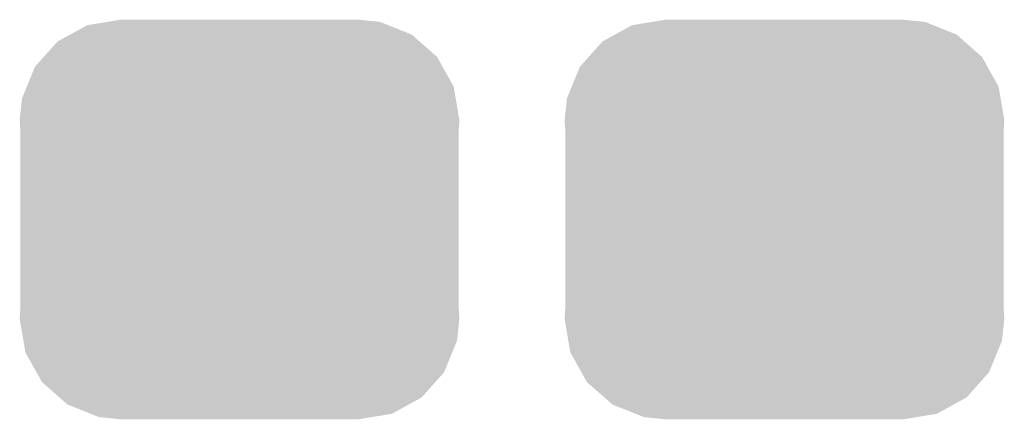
# Model space of a CAD drawing. Extents: x -0.05 to 0.95, y -0.15 to 2.1.
# Tile 5 of 38: x 0.2008 to 0.2692, y 0.0921 to 0.1198. Entities that reach past the tile are written whole.
import ezdxf

# ---------------------------------------------------------------- set-up
doc = ezdxf.new("R2010")
doc.units = 0
doc.layers.get('0').update_dxf_attribs({"linetype": 'CONTINUOUS'})
doc.layers.add('PAC1811_CLICK_V100A_GTS', color=12, linetype='CONTINUOUS')

# ---------------------------------------------------------------- blocks, each defined once
blk = doc.blocks.new('CUSTOM_78')
for points in [[(-0.010568, 0.013469), (-0.009198, 0.013694), (0.010323, 0.013469), (0.009763, 0.013694)], [(-0.009198, 0.013694), (-0.00825, 0.01385), (0.009763, 0.013694), (0.00825, 0.01385)], [(-0.011753, 0.012819), (-0.010568, 0.013469), (0.011943, 0.012819), (0.010323, 0.013469)], [(-0.013584, 0.011267), (-0.012628, 0.012338), (0.013707, 0.011267), (0.012489, 0.012338)], [(-0.012628, 0.012338), (-0.011753, 0.012819), (0.012489, 0.012338), (0.011943, 0.012819)], [(-0.014192, 0.010585), (-0.013584, 0.011267), (0.014087, 0.010585), (0.013707, 0.011267)], [(-0.014754, 0.009216), (-0.014192, 0.010585), (0.014853, 0.009216), (0.014087, 0.010585)], [(-0.015084, 0.008412), (-0.014754, 0.009216), (0.014991, 0.008412), (0.014853, 0.009216)], [(-0.01525, 0.0069), (-0.015084, 0.008412), (0.01525, 0.0069), (0.014991, 0.008412)], [(-0.0152, 0.006068), (-0.01525, 0.0069), (0.0152, 0.006068), (0.01525, 0.0069)], [(-0.0152, -0.006068), (-0.0152, 0.006068), (0.0152, -0.006068), (0.0152, 0.006068)], [(-0.01525, -0.0069), (-0.0152, -0.006068), (0.01525, -0.0069), (0.0152, -0.006068)], [(-0.014991, -0.008412), (-0.01525, -0.0069), (0.015084, -0.008412), (0.01525, -0.0069)], [(-0.014853, -0.009216), (-0.014991, -0.008412), (0.014754, -0.009216), (0.015084, -0.008412)], [(-0.014087, -0.010585), (-0.014853, -0.009216), (0.014192, -0.010585), (0.014754, -0.009216)], [(-0.013707, -0.011267), (-0.014087, -0.010585), (0.013584, -0.011267), (0.014192, -0.010585)], [(-0.012489, -0.012338), (-0.013707, -0.011267), (0.012628, -0.012338), (0.013584, -0.011267)], [(-0.011943, -0.012819), (-0.012489, -0.012338), (0.011753, -0.012819), (0.012628, -0.012338)], [(-0.010323, -0.013469), (-0.011943, -0.012819), (0.010568, -0.013469), (0.011753, -0.012819)], [(-0.009763, -0.013694), (-0.010323, -0.013469), (0.009198, -0.013694), (0.010568, -0.013469)], [(-0.00825, -0.01385), (-0.009763, -0.013694), (0.00825, -0.01385), (0.009198, -0.013694)]]:
    blk.add_solid(points)

msp = doc.modelspace()

# ---------------------------------------------------------------- block references
at = {"layer": 'PAC1811_CLICK_V100A_GTS'}
for p in [(0.2161, 0.106), (0.2539, 0.106)]:
    msp.add_blockref('CUSTOM_78', p, dxfattribs=at)

doc.saveas('drawing.dxf')
